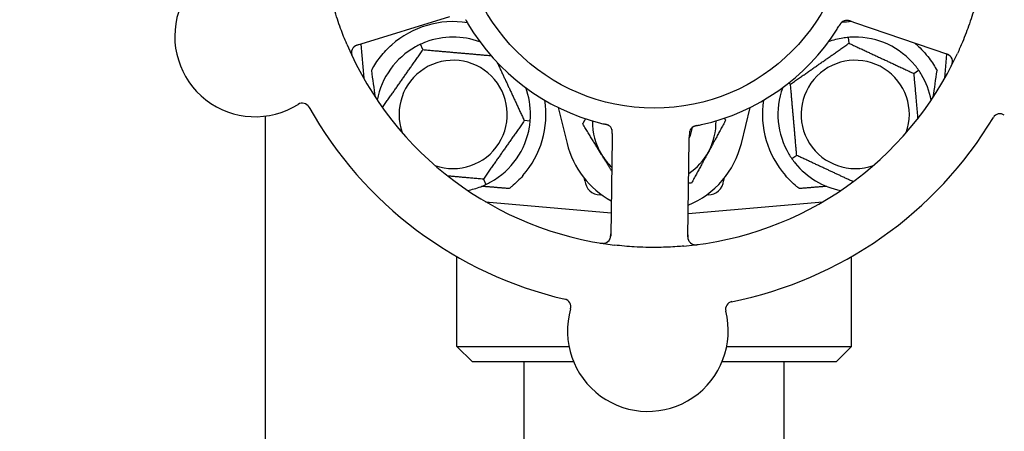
# Model space of a CAD drawing. Header units: inches. Extents: x 5 to 1128, y -85 to 748.
# Tile 11 of 256: x 124.44 to 128.42, y 207.62 to 209.29. Entities that reach past the tile are written whole.
import ezdxf

# ---------------------------------------------------------------- set-up
doc = ezdxf.new("R2010")
doc.units = ezdxf.units.IN
doc.header["$LTSCALE"] = 32
doc.header["$MEASUREMENT"] = 0
doc.layers.add('Dimension (ANSI)', color=7, linetype='Continuous', lineweight=25)
doc.layers.add('Visible (ANSI)', color=7, linetype='Continuous', lineweight=30)
doc.styles.add('Note Text (ANSI)', font='tahoma.ttf')
doc.dimstyles.new('SB Fraction-16 (ANSI)', dxfattribs={"dimscale": 32, "dimtxt": 0.125, "dimasz": 0.098425, "dimexe": 0.125, "dimexo": 0.0625, "dimgap": 0.031496, "dimtad": 0, "dimtih": 1, "dimtoh": 1, "dimdec": 4, "dimrnd": 1e-08, "dimzin": 0, "dimdsep": 46, "dimlunit": 5, "dimtxsty": 'Note Text (ANSI)', "dimcen": 0.09, "dimdle": 0.393701, "dimclrd": 256, "dimclre": 256, "dimclrt": 256, "dimadec": 0, "dimazin": 3, "dimtfac": 0.96, "dimtofl": 0, "dimtmove": 0, "dimatfit": 3, "dimfxl": 1, "dimfrac": 2, "dimtolj": 1, "dimtzin": 12, "dimlwd": -1, "dimlwe": -1, "dimarcsym": 0})

# ---------------------------------------------------------------- blocks, each defined once
blk = doc.blocks.new('*D16')
at = {"layer": 'Defpoints', "color": 0, "transparency": 16777216}
for p in [(170.3073, 471.9837), (79.417, 159.272), (130.3698, 159.272)]:
    blk.add_point(p, dxfattribs=at)
at = {"layer": 'Dimension (ANSI)', "transparency": 16777216}
for p, q in [((168.3073, 471.9837), (75.417, 471.9837)), ((79.417, 468.8341), (79.417, 327.6609)), ((79.417, 162.4216), (79.417, 320.5948)), ((128.3698, 159.272), (75.417, 159.272))]:
    blk.add_line(p, q, dxfattribs=at)
for points in [[(78.8921, 468.8341), (79.9419, 468.8341), (79.417, 471.9837)], [(78.8921, 162.4216), (79.9419, 162.4216), (79.417, 159.272)]]:
    blk.add_solid(points, dxfattribs=at)
at = {"layer": 'Dimension (ANSI)', "transparency": 16777216, "insert": (67.2142, 326.653), "char_height": 4, "attachment_point": 1, "style": 'Note Text (ANSI)'}
blk.add_mtext('\\A1;312 11/16', dxfattribs=at)

msp = doc.modelspace()

# ---------------------------------------------------------------- linework, layer by layer
at = {"layer": 'Visible (ANSI)'}
for p, q in [((125.80131, 209.18235), (126.1769, 209.29807)), ((127.79716, 209.27945), (127.81596, 209.27303)), ((127.81596, 209.27303), (128.18784, 209.14588)), ((127.79034, 209.19065), (127.78827, 209.21439)), ((125.81674, 209.1871), (125.82878, 209.04947)), ((126.0685, 209.1647), (126.05843, 209.1863)), ((128.17723, 209.04947), (128.18572, 209.14653)), ((128.05197, 209.06865), (128.07149, 209.08232)), ((127.55387, 209.02508), (127.54545, 209.02901)), ((126.6154, 208.93111), (126.65083, 208.7859)), ((127.35517, 208.7859), (127.3906, 208.93111)), ((125.43226, 200.44058), (125.43226, 208.89641)), ((126.50181, 208.87584), (126.47808, 208.87792)), ((126.83363, 208.82552), (126.83333, 208.80565)), ((127.14479, 208.80089), (127.1451, 208.82078)), ((126.83333, 208.80565), (126.82733, 208.41268)), ((127.13879, 208.40792), (127.14479, 208.80089)), ((127.57903, 208.7375), (127.55952, 208.72383)), ((126.3125, 208.64145), (126.32257, 208.61986)), ((126.72253, 208.63513), (126.72184, 208.64302)), ((127.28417, 208.64302), (127.28348, 208.63513)), ((126.79059, 208.57808), (126.78479, 208.57808)), ((127.22121, 208.57808), (127.21541, 208.57808)), ((126.32154, 208.5502), (126.82875, 208.50582)), ((127.14024, 208.50258), (127.68446, 208.5502)), ((126.2055, 207.96558), (126.2055, 208.3285)), ((127.8005, 207.96558), (127.8005, 208.3285)), ((126.2055, 207.96558), (126.65833, 207.96558)), ((126.268, 207.90308), (126.2055, 207.96558)), ((127.29612, 207.96558), (127.8005, 207.96558)), ((127.738, 207.90308), (127.8005, 207.96558)), ((126.6773, 207.90308), (126.268, 207.90308)), ((126.478, 205.82808), (126.478, 207.90308)), ((127.738, 207.90308), (127.27714, 207.90308)), ((127.528, 205.82808), (127.528, 207.90308))]:
    msp.add_line(p, q, dxfattribs=at)
msp.add_circle((127.003, 209.71558), 0.7875, dxfattribs=at)
for centre, radius, start, end in [((125.39032, 209.21869), 0.325, 92.006, 302.24329), ((126.1905, 208.90308), 0.375, 81.21293, 131.51889), ((127.003, 209.71558), 0.875, 210.63234, 255.61695), ((127.003, 209.71558), 0.875, 282.63234, 327.61695), ((127.8155, 208.90308), 0.375, 92.07658, 98.57442), ((127.78157, 209.25176), 0.03125, 89.11888, 130.57804), ((126.1905, 208.90308), 0.3125, 69.72028, 110.84193), ((127.8155, 208.90308), 0.3125, 99.15807, 110.27972), ((127.8155, 208.90308), 0.3125, 39.15807, 90.84193), ((127.003, 209.71558), 1.35, 203.06409, 263.1852), ((125.81051, 209.15248), 0.03125, 107.12465, 205.27672), ((126.1905, 208.90308), 0.3125, 119.15807, 169.28378), ((127.8155, 208.90308), 0.375, 48.48111, 50.17271), ((127.003, 209.71558), 1.35, 275.06409, 335.1852), ((128.17773, 209.11631), 0.03125, 332.97257, 71.12465), ((126.1905, 208.90308), 0.21875, 250.34111, 199.65889), ((127.8155, 208.90308), 0.21875, 340.34111, 289.65889), ((127.8155, 208.90308), 0.3125, 10.71622, 30.84193), ((126.1905, 208.90308), 0.3125, 359.15807, 20.27972), ((127.8155, 208.90308), 0.3125, 159.72028, 210.84193), ((125.58038, 208.91738), 0.03125, 29.29575, 122.24329), ((127.003, 209.71558), 1.6, 209.25836, 256.99093), ((126.1905, 208.90308), 0.375, 318.77041, 8.78707), ((127.8155, 208.90308), 0.375, 171.21293, 221.22959), ((127.003, 209.71558), 1.6, 281.25836, 328.99093), ((128.40057, 208.87429), 0.03125, 56.006, 148.95354), ((126.1905, 208.90308), 0.3125, 299.15807, 350.84193), ((127.003, 208.87183), 0.25, 178.80625, 211.47415), ((126.80248, 208.83179), 0.03125, 17.11888, 58.57804), ((127.003, 208.87183), 0.15607, 335.38093, 352.36076), ((127.17643, 208.82608), 0.03125, 119.91027, 161.9096), ((127.003, 208.87183), 0.25, 331.47415, 1.19375), ((127.003, 208.87183), 0.3625, 193.71173, 241.40056), ((127.003, 208.87183), 0.3625, 292.33426, 346.28827), ((127.003, 208.87183), 0.25, 211.47415, 226.70461), ((127.003, 208.87183), 0.25, 303.97531, 331.47415), ((127.8155, 208.90308), 0.3125, 219.15807, 259.28378), ((126.1905, 208.90308), 0.3125, 280.71622, 290.84193), ((126.78479, 208.64058), 0.0625, 185, 270), ((127.22121, 208.64058), 0.0625, 270, 355), ((126.79608, 208.41316), 0.03125, 260.97257, 359.12465), ((127.17004, 208.40745), 0.03125, 179.12465, 277.27672), ((126.63476, 208.12643), 0.03125, 344.006, 76.95354), ((127.32252, 208.11592), 0.03125, 101.29575, 194.24329), ((126.97722, 208.02827), 0.325, 164.006, 14.24329)]:
    msp.add_arc(centre, radius, start, end, dxfattribs=at)
for centre, major_axis, start_param, end_param in [((125.80805, 210.72061), (0.20896, -2.38839), 5.4649258, 5.5279515), ((128.19795, 210.72061), (-0.20896, -2.38839), 0.7552338, 0.8182595)]:
    msp.add_ellipse(centre, major_axis=major_axis, ratio=0.0521373, start_param=start_param, end_param=end_param, dxfattribs=at)
for points, knots in [([(125.76091, 209.1867), (125.75193, 209.20779), (125.74354, 209.22899), (125.72649, 209.27544), (125.71793, 209.30106), (125.70255, 209.35223), (125.69577, 209.37746), (125.68572, 209.41968), (125.68202, 209.43663), (125.67865, 209.4537)], [-0.73118965, -0.73118965, -0.73118965, -0.73118965, -0.55244576, -0.55244576, -0.34137939, -0.34137939, -0.13566771, -0.13566771, 0, 0, 0, 0]), ([(128.31874, 209.41336), (128.31361, 209.39102), (128.30794, 209.36894), (128.29439, 209.32118), (128.2862, 209.29528), (128.26841, 209.24445), (128.25896, 209.21982), (128.24229, 209.1799), (128.23548, 209.16441), (128.22836, 209.149)], [-0.73117336, -0.73117336, -0.73117336, -0.73117336, -0.55242948, -0.55242948, -0.34016147, -0.34016147, -0.13232742, -0.13232742, 0, 0, 0, 0]), ([(126.24085, 209.28576), (126.24108, 209.28534), (126.24133, 209.2849), (126.2416, 209.28442), (126.24402, 209.28016), (126.24736, 209.27437), (126.2501, 209.26974)], [0.48080563, 0.48080563, 0.48080563, 0.48080563, 0.5329828, 0.5329828, 0.5329828, 1, 1, 1, 1]), ([(127.76182, 209.27598), (127.76164, 209.27583), (127.76141, 209.27564), (127.76076, 209.27505), (127.76029, 209.27461), (127.75936, 209.27364), (127.75888, 209.27312), (127.75797, 209.27204), (127.75753, 209.27151), (127.75652, 209.27017), (127.75592, 209.26933), (127.75506, 209.26807), (127.75481, 209.26769), (127.7539, 209.2663), (127.75324, 209.26525), (127.75239, 209.26387), (127.75219, 209.26352), (127.75189, 209.26303), (127.7518, 209.26288), (127.7517, 209.26273)], [0.044252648, 0.044252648, 0.044252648, 0.044252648, 0.050671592, 0.050671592, 0.061250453, 0.061250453, 0.071050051, 0.071050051, 0.078610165, 0.078610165, 0.087196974, 0.087196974, 0.090753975, 0.090753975, 0.100050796, 0.100050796, 0.103147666, 0.103147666, 0.104517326, 0.104517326, 0.104517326, 0.104517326]), ([(127.76153, 209.27574), (127.76153, 209.27574), (127.7615, 209.27572), (127.7614, 209.27563), (127.76129, 209.27554), (127.76096, 209.27525), (127.76069, 209.275), (127.7598, 209.27415), (127.75915, 209.27348), (127.75784, 209.27196), (127.75719, 209.27114), (127.75575, 209.26916), (127.75494, 209.26795), (127.75343, 209.26557), (127.7527, 209.26438), (127.7519, 209.26306), (127.7518, 209.26289), (127.7517, 209.26273)], [0.030853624, 0.030853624, 0.030853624, 0.030853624, 0.032941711, 0.032941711, 0.036385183, 0.036385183, 0.042347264, 0.042347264, 0.055267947, 0.055267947, 0.065838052, 0.065838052, 0.077516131, 0.077516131, 0.087897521, 0.087897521, 0.089364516, 0.089364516, 0.089364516, 0.089364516]), ([(127.79712, 209.27947), (127.79684, 209.27957), (127.79656, 209.27966), (127.79501, 209.28019), (127.7937, 209.28063), (127.79096, 209.28147), (127.78949, 209.28187), (127.78686, 209.28246), (127.78565, 209.28267), (127.7834, 209.28294), (127.78231, 209.283), (127.78139, 209.28301), (127.78126, 209.28301), (127.78114, 209.28301)], [0, 0, 0, 0, 0.002309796, 0.002309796, 0.012623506, 0.012623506, 0.024338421, 0.024338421, 0.035397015, 0.035397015, 0.047442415, 0.047442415, 0.049661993, 0.049661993, 0.049661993, 0.049661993]), ([(127.79716, 209.27946), (127.79666, 209.27963), (127.79616, 209.2798), (127.79518, 209.28013), (127.7947, 209.28029), (127.79362, 209.28065), (127.79303, 209.28084), (127.7909, 209.28152), (127.78952, 209.2819), (127.78735, 209.28242), (127.78639, 209.2826), (127.78464, 209.28284), (127.78388, 209.28292), (127.78261, 209.283), (127.78204, 209.28301), (127.78171, 209.28301), (127.78167, 209.28301), (127.78167, 209.28301), (127.78167, 209.28301), (127.78167, 209.28301)], [0, 0, 0, 0, 0.004355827, 0.004355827, 0.0086878, 0.0086878, 0.014307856, 0.014307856, 0.029588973, 0.029588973, 0.043844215, 0.043844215, 0.054171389, 0.054171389, 0.061954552, 0.061954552, 0.063871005, 0.063871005, 0.063878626, 0.063878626, 0.063878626, 0.063878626]), ([(125.80906, 209.18474), (125.80816, 209.18446), (125.80725, 209.18418), (125.80374, 209.18306), (125.80117, 209.18216), (125.79698, 209.18037), (125.79525, 209.17949), (125.7925, 209.17786), (125.79131, 209.17703), (125.78954, 209.1756), (125.7889, 209.17503), (125.78825, 209.1744), (125.78812, 209.17427), (125.788, 209.17415)], [0, 0, 0, 0, 0.007248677, 0.007248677, 0.028564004, 0.028564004, 0.047482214, 0.047482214, 0.065361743, 0.065361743, 0.076705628, 0.076705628, 0.079955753, 0.079955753, 0.079955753, 0.079955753]), ([(125.85997, 209.08021), (125.86079, 209.08174), (125.86162, 209.08325), (125.87141, 209.10093), (125.883, 209.11884), (125.91026, 209.15321), (125.92591, 209.16967), (125.94193, 209.18385)], [1.42951458, 1.42951458, 1.42951458, 1.42951458, 1.44470322, 1.44470322, 1.60938008, 1.60938008, 1.77225646, 1.77225646, 1.77225646, 1.77225646]), ([(128.06408, 209.18385), (128.08206, 209.16793), (128.0993, 209.14938), (128.12668, 209.11341), (128.13749, 209.09615), (128.14603, 209.08021)], [0.51027324, 0.51027324, 0.51027324, 0.51027324, 0.69323174, 0.69323174, 0.85269236, 0.85269236, 0.85269236, 0.85269236]), ([(125.77927, 209.15275), (125.77927, 209.15247), (125.77928, 209.15211), (125.77933, 209.15091), (125.77942, 209.14998), (125.77973, 209.1479), (125.77998, 209.14666), (125.78055, 209.14454), (125.78075, 209.14387), (125.78128, 209.14219), (125.78165, 209.14115), (125.78249, 209.13897), (125.78297, 209.13781), (125.78376, 209.13601), (125.78407, 209.13534), (125.78469, 209.13402), (125.78499, 209.13338), (125.7853, 209.13273)], [0.051298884, 0.051298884, 0.051298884, 0.051298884, 0.057269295, 0.057269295, 0.069785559, 0.069785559, 0.08363266, 0.08363266, 0.08945843, 0.08945843, 0.097820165, 0.097820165, 0.107290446, 0.107290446, 0.113094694, 0.113094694, 0.118968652, 0.118968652, 0.118968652, 0.118968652]), ([(128.20084, 209.13735), (128.20063, 209.13757), (128.20038, 209.13783), (128.19909, 209.13909), (128.19775, 209.14022), (128.19515, 209.14203), (128.19385, 209.14282), (128.19042, 209.14461), (128.18817, 209.14559), (128.18485, 209.14687), (128.18386, 209.14722), (128.18197, 209.14789), (128.18106, 209.1482), (128.18015, 209.14851)], [0.058736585, 0.058736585, 0.058736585, 0.058736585, 0.064782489, 0.064782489, 0.086145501, 0.086145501, 0.103238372, 0.103238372, 0.123434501, 0.123434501, 0.131598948, 0.131598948, 0.13893919, 0.13893919, 0.13893919, 0.13893919]), ([(128.20234, 209.09582), (128.20263, 209.09638), (128.20291, 209.09693), (128.20367, 209.09843), (128.20415, 209.09939), (128.20499, 209.1012), (128.20537, 209.10205), (128.20629, 209.10423), (128.20682, 209.1056), (128.20762, 209.10802), (128.20793, 209.10911), (128.20839, 209.11099), (128.20855, 209.1118), (128.20881, 209.11344), (128.20889, 209.11423), (128.20895, 209.11513), (128.20896, 209.11532), (128.20897, 209.11548)], [0, 0, 0, 0, 0.005149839, 0.005149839, 0.013554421, 0.013554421, 0.020527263, 0.020527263, 0.031641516, 0.031641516, 0.041623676, 0.041623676, 0.051235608, 0.051235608, 0.063734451, 0.063734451, 0.067355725, 0.067355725, 0.067355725, 0.067355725]), ([(126.81941, 208.85805), (126.81921, 208.85818), (126.81896, 208.85834), (126.81819, 208.85878), (126.81763, 208.85908), (126.81642, 208.85968), (126.81578, 208.85997), (126.81448, 208.8605), (126.81383, 208.86075), (126.81225, 208.8613), (126.81126, 208.86162), (126.8098, 208.86204), (126.80936, 208.86216), (126.80775, 208.8626), (126.80655, 208.8629), (126.80498, 208.86328), (126.80458, 208.86337), (126.80402, 208.8635), (126.80385, 208.86354), (126.80368, 208.86358)], [0.044252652, 0.044252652, 0.044252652, 0.044252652, 0.050671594, 0.050671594, 0.061250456, 0.061250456, 0.071050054, 0.071050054, 0.078610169, 0.078610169, 0.087196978, 0.087196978, 0.090753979, 0.090753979, 0.100050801, 0.100050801, 0.10314767, 0.10314767, 0.10451733, 0.10451733, 0.10451733, 0.10451733]), ([(126.81909, 208.85826), (126.81909, 208.85826), (126.81907, 208.85828), (126.81895, 208.85835), (126.81883, 208.85842), (126.81844, 208.85865), (126.81813, 208.85883), (126.81705, 208.85942), (126.81621, 208.85983), (126.81436, 208.8606), (126.81337, 208.86096), (126.81105, 208.86172), (126.80965, 208.86212), (126.80692, 208.86282), (126.80556, 208.86314), (126.80405, 208.86349), (126.80387, 208.86354), (126.80368, 208.86358)], [0.030853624, 0.030853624, 0.030853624, 0.030853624, 0.032941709, 0.032941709, 0.03638518, 0.03638518, 0.042347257, 0.042347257, 0.055267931, 0.055267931, 0.065838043, 0.065838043, 0.077516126, 0.077516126, 0.087897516, 0.087897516, 0.089364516, 0.089364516, 0.089364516, 0.089364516]), ([(127.17623, 208.85789), (127.17593, 208.85783), (127.17564, 208.85778), (127.17485, 208.85761), (127.17435, 208.85751), (127.17279, 208.85718), (127.17173, 208.85695), (127.16951, 208.85641), (127.16835, 208.8561), (127.16609, 208.85542), (127.16503, 208.85505), (127.16297, 208.85424), (127.16207, 208.85381), (127.16097, 208.85323), (127.16068, 208.85306), (127.16045, 208.85293)], [0.001596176, 0.001596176, 0.001596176, 0.001596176, 0.003937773, 0.003937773, 0.007842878, 0.007842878, 0.016055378, 0.016055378, 0.025513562, 0.025513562, 0.03719134, 0.03719134, 0.0541939, 0.0541939, 0.061558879, 0.061558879, 0.061558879, 0.061558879]), ([(127.17623, 208.85789), (127.17569, 208.85779), (127.17515, 208.85768), (127.17409, 208.85746), (127.17356, 208.85735), (127.17178, 208.85697), (127.17054, 208.85669), (127.16853, 208.85618), (127.1677, 208.85595), (127.16585, 208.85538), (127.16489, 208.85504), (127.16322, 208.85436), (127.16249, 208.85402), (127.16134, 208.85344), (127.16087, 208.85318), (127.1606, 208.85302), (127.16056, 208.853), (127.16055, 208.85299), (127.16055, 208.85299), (127.16055, 208.85299)], [0, 0, 0, 0, 0.004180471, 0.004180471, 0.008305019, 0.008305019, 0.018114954, 0.018114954, 0.025612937, 0.025612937, 0.036850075, 0.036850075, 0.047489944, 0.047489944, 0.05608938, 0.05608938, 0.05828692, 0.05828692, 0.058652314, 0.058652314, 0.058652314, 0.058652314]), ([(127.17626, 208.8579), (127.17673, 208.858), (127.17723, 208.8581), (127.17777, 208.85821), (127.18257, 208.85919), (127.18911, 208.86058), (127.19436, 208.86176)], [0.48080563, 0.48080563, 0.48080563, 0.48080563, 0.5329828, 0.5329828, 0.5329828, 1, 1, 1, 1]), ([(126.83364, 208.82556), (126.83364, 208.82586), (126.83364, 208.82615), (126.83367, 208.82779), (126.83368, 208.82917), (126.83363, 208.83204), (126.83356, 208.83356), (126.83331, 208.83625), (126.83314, 208.83746), (126.8327, 208.83969), (126.83241, 208.84074), (126.83214, 208.84162), (126.8321, 208.84174), (126.83206, 208.84185)], [0, 0, 0, 0, 0.002309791, 0.002309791, 0.012623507, 0.012623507, 0.024338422, 0.024338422, 0.035397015, 0.035397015, 0.047442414, 0.047442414, 0.049661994, 0.049661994, 0.049661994, 0.049661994]), ([(126.83363, 208.82552), (126.83364, 208.82605), (126.83365, 208.82658), (126.83366, 208.82761), (126.83367, 208.82812), (126.83368, 208.82925), (126.83368, 208.82988), (126.83366, 208.83211), (126.8336, 208.83354), (126.83342, 208.83577), (126.8333, 208.83674), (126.83299, 208.83847), (126.83282, 208.83922), (126.8325, 208.84045), (126.83234, 208.841), (126.83224, 208.84131), (126.83223, 208.84135), (126.83223, 208.84135), (126.83223, 208.84135), (126.83223, 208.84135)], [0, 0, 0, 0, 0.004355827, 0.004355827, 0.008687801, 0.008687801, 0.014307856, 0.014307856, 0.029588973, 0.029588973, 0.043844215, 0.043844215, 0.054171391, 0.054171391, 0.061954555, 0.061954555, 0.063871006, 0.063871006, 0.063878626, 0.063878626, 0.063878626, 0.063878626]), ([(127.14715, 208.83699), (127.14712, 208.8369), (127.14709, 208.83681), (127.14699, 208.83652), (127.14691, 208.83631), (127.14661, 208.83535), (127.14636, 208.83444), (127.14587, 208.83223), (127.14565, 208.83082), (127.14534, 208.82791), (127.14525, 208.8264), (127.14517, 208.82422), (127.14515, 208.82354), (127.14513, 208.82251), (127.14512, 208.82217), (127.14511, 208.82149), (127.1451, 208.82116), (127.1451, 208.82083)], [0.038929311, 0.038929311, 0.038929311, 0.038929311, 0.040726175, 0.040726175, 0.043941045, 0.043941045, 0.054249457, 0.054249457, 0.066768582, 0.066768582, 0.078206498, 0.078206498, 0.083402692, 0.083402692, 0.086046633, 0.086046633, 0.088630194, 0.088630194, 0.088630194, 0.088630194]), ([(127.14687, 208.83622), (127.14687, 208.83622), (127.14687, 208.83622), (127.14685, 208.83615), (127.14678, 208.83594), (127.14657, 208.83528), (127.14642, 208.83476), (127.14611, 208.83358), (127.14597, 208.83293), (127.14581, 208.83209), (127.14578, 208.83187), (127.14552, 208.8303), (127.14534, 208.82848), (127.1452, 208.82554), (127.14517, 208.82466), (127.14514, 208.82328), (127.14513, 208.82281), (127.14511, 208.82183), (127.14511, 208.82133), (127.1451, 208.82083)], [0.028019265, 0.028019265, 0.028019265, 0.028019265, 0.028672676, 0.028672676, 0.033062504, 0.033062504, 0.040781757, 0.040781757, 0.051074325, 0.051074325, 0.054504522, 0.054504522, 0.07506277, 0.07506277, 0.083066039, 0.083066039, 0.087153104, 0.087153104, 0.091266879, 0.091266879, 0.091266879, 0.091266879]), ([(126.47253, 208.65592), (126.45896, 208.64044), (126.44348, 208.62549), (126.42371, 208.60937), (126.41995, 208.60642), (126.41618, 208.60358)], [0.52788927, 0.52788927, 0.52788927, 0.52788927, 0.6827691, 0.6827691, 0.71884724, 0.71884724, 0.71884724, 0.71884724]), ([(127.58983, 208.60358), (127.58607, 208.60641), (127.58232, 208.60935), (127.56255, 208.62546), (127.54705, 208.64043), (127.53347, 208.65592)], [1.52999431, 1.52999431, 1.52999431, 1.52999431, 1.56596178, 1.56596178, 1.72096024, 1.72096024, 1.72096024, 1.72096024]), ([(126.82323, 208.39769), (126.82337, 208.39795), (126.82355, 208.39827), (126.82434, 208.39988), (126.82501, 208.40151), (126.82592, 208.40454), (126.82627, 208.40602), (126.82691, 208.40984), (126.82716, 208.41228), (126.82734, 208.41583), (126.82737, 208.41688), (126.82742, 208.41889), (126.82744, 208.41985), (126.82745, 208.42081)], [0.058736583, 0.058736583, 0.058736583, 0.058736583, 0.064782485, 0.064782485, 0.086145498, 0.086145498, 0.103238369, 0.103238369, 0.123434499, 0.123434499, 0.131598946, 0.131598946, 0.138939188, 0.138939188, 0.138939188, 0.138939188]), ([(127.13891, 208.41603), (127.1389, 208.41509), (127.13889, 208.41414), (127.13886, 208.41045), (127.13893, 208.40773), (127.13933, 208.40319), (127.13963, 208.40127), (127.14034, 208.39815), (127.14076, 208.39677), (127.14157, 208.39464), (127.14192, 208.39386), (127.14231, 208.39305), (127.14239, 208.39288), (127.14247, 208.39273)], [0, 0, 0, 0, 0.007248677, 0.007248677, 0.028564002, 0.028564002, 0.047482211, 0.047482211, 0.06536174, 0.06536174, 0.076705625, 0.076705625, 0.079955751, 0.079955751, 0.079955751, 0.079955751]), ([(126.7842, 208.38343), (126.78482, 208.38332), (126.78543, 208.38322), (126.78709, 208.38296), (126.78815, 208.38281), (126.79013, 208.38256), (126.79105, 208.38246), (126.79341, 208.38226), (126.79488, 208.38219), (126.79743, 208.38217), (126.79857, 208.38221), (126.80049, 208.38235), (126.80131, 208.38245), (126.80295, 208.38271), (126.80373, 208.38288), (126.8046, 208.3831), (126.80479, 208.38315), (126.80494, 208.38319)], [0, 0, 0, 0, 0.005149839, 0.005149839, 0.013554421, 0.013554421, 0.020527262, 0.020527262, 0.031641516, 0.031641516, 0.041623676, 0.041623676, 0.051235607, 0.051235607, 0.06373445, 0.06373445, 0.067355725, 0.067355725, 0.067355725, 0.067355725]), ([(127.12217, 208.37085), (127.11349, 208.37008), (127.10481, 208.36939), (127.07154, 208.36709), (127.04712, 208.36607), (127.00459, 208.36546), (126.98655, 208.36556), (126.95314, 208.36641), (126.9378, 208.36706), (126.89598, 208.36956), (126.86947, 208.37193), (126.84281, 208.37511)], [-0.73117437, -0.73117437, -0.73117437, -0.73117437, -0.66329539, -0.66329539, -0.47009836, -0.47009836, -0.32966499, -0.32966499, -0.20932583, -0.20932583, 0, 0, 0, 0]), ([(127.16012, 208.37781), (127.16039, 208.37773), (127.16074, 208.37762), (127.1619, 208.37731), (127.16281, 208.3771), (127.16488, 208.37676), (127.16614, 208.37661), (127.16833, 208.3765), (127.16903, 208.37648), (127.17079, 208.37647), (127.17189, 208.37649), (127.17423, 208.37661), (127.17548, 208.37672), (127.17744, 208.37692), (127.17817, 208.377), (127.17961, 208.37718), (127.18031, 208.37727), (127.18103, 208.37737)], [0.051298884, 0.051298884, 0.051298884, 0.051298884, 0.057269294, 0.057269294, 0.069785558, 0.069785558, 0.083632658, 0.083632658, 0.089458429, 0.089458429, 0.097820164, 0.097820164, 0.107290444, 0.107290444, 0.113094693, 0.113094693, 0.118968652, 0.118968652, 0.118968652, 0.118968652])]:
    msp.add_open_spline(points, degree=3, knots=knots, dxfattribs=at)
for points in [[(127.74193, 209.24695), (127.74513, 209.252), (127.74914, 209.25851), (127.75171, 209.26273)], [(127.78827, 209.21439), (127.78067, 209.21372), (127.7729, 209.21274), (127.76577, 209.21159)], [(127.81091, 209.21554), (127.80368, 209.21544), (127.79586, 209.21505), (127.78827, 209.21439)], [(126.05843, 209.1863), (126.05153, 209.18307), (126.04456, 209.1795), (126.03825, 209.17598)], [(126.07932, 209.19513), (126.07256, 209.19256), (126.06534, 209.18951), (126.05843, 209.1863)], [(128.07149, 209.08232), (128.06711, 209.08856), (128.06238, 209.0948), (128.05782, 209.10041)], [(128.08381, 209.06329), (128.0801, 209.06949), (128.07586, 209.07607), (128.07149, 209.08232)], [(126.50181, 208.87584), (126.50247, 208.88343), (126.50286, 208.89126), (126.50297, 208.89848)], [(126.49902, 208.85334), (126.50017, 208.86048), (126.50114, 208.86825), (126.50181, 208.87584)], [(126.78565, 208.868), (126.79144, 208.86652), (126.79887, 208.86471), (126.80368, 208.86358)], [(127.54719, 208.74287), (127.5509, 208.73666), (127.55515, 208.73008), (127.55952, 208.72383)], [(127.55952, 208.72383), (127.56389, 208.71759), (127.56862, 208.71135), (127.57319, 208.70574)], [(126.30169, 208.61102), (126.30844, 208.6136), (126.31566, 208.61664), (126.32257, 208.61986)], [(126.32257, 208.61986), (126.32948, 208.62308), (126.33645, 208.62665), (126.34276, 208.63018)]]:
    msp.add_open_spline(points, degree=3, dxfattribs=at)
for points, weights in [([(127.55387, 209.02508), (127.67211, 209.10786), (127.79034, 209.19065)], [1.04422863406, 1.20577136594, 1.04422863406]), ([(127.79034, 209.19065), (127.92116, 209.12965), (128.05197, 209.06865)], [1.04422863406, 1.20577136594, 1.04422863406]), ([(125.90463, 208.93067), (125.98636, 209.04739), (126.0685, 209.1647)], [1.04709402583, 1.20432573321, 1.04422863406]), ([(126.0685, 209.1647), (126.20743, 209.15255), (126.34339, 209.14066)], [1.04422863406, 1.19949312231, 1.05629712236]), ([(126.36837, 209.1132), (126.42192, 208.99835), (126.47808, 208.87792)], [1.07083244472, 1.1911451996, 1.04422863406]), ([(128.05197, 209.06865), (128.06049, 208.97127), (128.06796, 208.8859)], [1.04422863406, 1.14843950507, 1.11819795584]), ([(127.57903, 208.7375), (127.56645, 208.88129), (127.55387, 209.02508)], [1.04422863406, 1.20577136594, 1.04422863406]), ([(126.47808, 208.87792), (126.39529, 208.75968), (126.3125, 208.64145)], [1.04422863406, 1.20577136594, 1.04422863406]), ([(126.71442, 208.8644), (126.7203, 208.87521), (126.72594, 208.8856)], [1, 1.0058505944, 1.00989749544]), ([(126.78978, 208.7413), (126.75481, 208.79843), (126.71442, 208.8644)], [1, 1.0379548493, 1]), ([(127.29158, 208.87925), (127.25464, 208.81129), (127.22265, 208.75244)], [1, 1.0379548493, 1]), ([(127.28639, 208.88774), (127.28896, 208.88353), (127.29158, 208.87925)], [1.00445622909, 1.00237697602, 1]), ([(126.83131, 208.67346), (126.81005, 208.7082), (126.78978, 208.7413)], [1.01860255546, 1.02164464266, 1]), ([(127.22265, 208.75244), (127.19066, 208.69358), (127.15372, 208.62562)], [1, 1.0379548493, 1]), ([(127.80708, 208.63116), (127.69644, 208.68275), (127.57903, 208.7375)], [1.07748863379, 1.18694802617, 1.04422863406]), ([(126.3125, 208.64145), (126.2356, 208.64818), (126.169, 208.654)], [1.04422863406, 1.12482707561, 1.12499962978]), ([(126.41618, 208.60358), (126.36111, 208.60797), (126.3053, 208.61243)], [0.999921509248, 0.999905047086, 0.999904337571]), ([(127.15372, 208.62562), (127.14786, 208.62547), (127.14211, 208.62532)], [1, 1.00278017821, 1.00515306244]), ([(127.7007, 208.61243), (127.6449, 208.60797), (127.58983, 208.60358)], [0.999904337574, 0.999905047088, 0.99992150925])]:
    msp.add_rational_spline(points, weights, degree=2, dxfattribs=at)

# ---------------------------------------------------------------- dimensions: what is measured, and where the dimension line sits
at = {"layer": 'Dimension (ANSI)'}
dim = msp.add_linear_dim(base=(79.41701, 159.27197), p1=(170.30726, 471.98367), p2=(130.36976, 159.27197), angle=270, dimstyle='SB Fraction-16 (ANSI)', override={"dimgap": 0.031496, "dimdec": 4, "dimtol": 0, "dimlim": 0, "dimtp": 0, "dimtm": 0, "dimtdec": 2, "dimatfit": 1}, dxfattribs=at)
dim.commit()
dim.dimension.update_dxf_attribs({"geometry": '*D16', "text_midpoint": (79.41701, 324.12782), "dimtype": 160})

doc.saveas('drawing.dxf')
